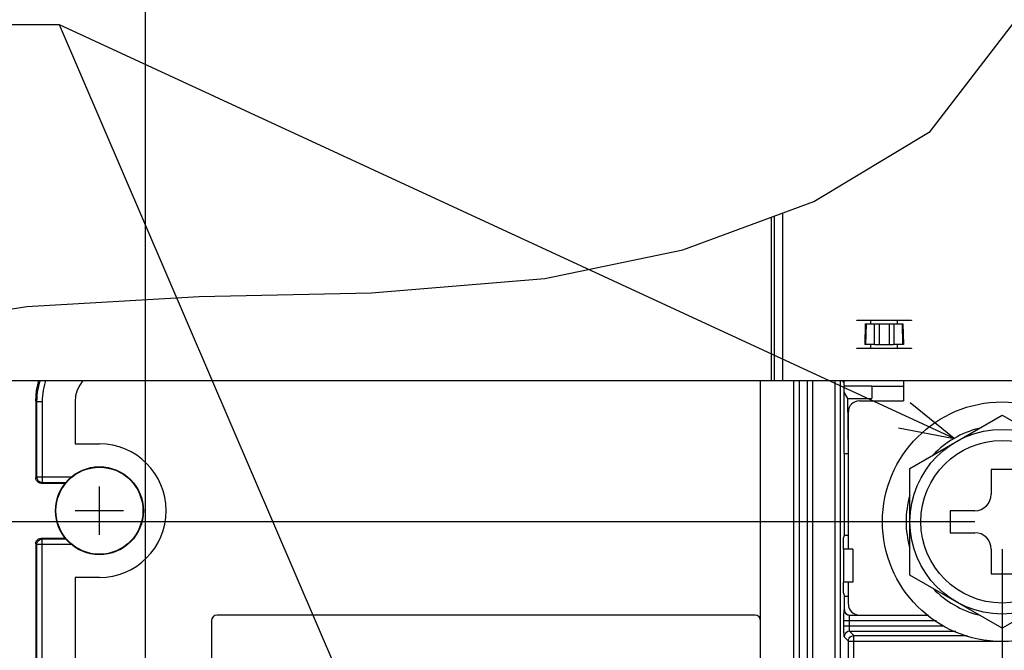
# Model space of a CAD drawing. Extents: x 30 to 410, y 34 to 287.
# Tile 28 of 50: x 188 to 224, y 79 to 102. Entities that reach past the tile are written whole.
import ezdxf

# ---------------------------------------------------------------- set-up
doc = ezdxf.new("R2010")
doc.units = 0
doc.header["$LTSCALE"] = 23.1
doc.layers.get('0').update_dxf_attribs({"linetype": 'CONTINUOUS'})
for name, color, linetype in [('ALL_CURVE', 7, 'CONTINUOUS'), ('ALL_DIM', 7, 'CONTINUOUS'), ('ALL_NOTE', 7, 'CONTINUOUS')]:
    doc.layers.add(name, color=color, linetype=linetype)
doc.dimstyles.get("Standard").update_dxf_attribs({"dimtxt": 2.5, "dimasz": 2.5, "dimexe": 1.25, "dimexo": 0.625, "dimtad": 1, "dimcen": 2.5, "dimazin": 3, "dimtfac": 1, "dimtmove": 0, "dimatfit": 3})

# ---------------------------------------------------------------- blocks, each defined once
blk = doc.blocks.new('_OPEN')
at = {"color": 0, "linetype": 'BYBLOCK'}
for p, q in [((0, 0), (-1, 0.25)), ((-1, -0.25), (0, 0)), ((-1, 0), (0, 0))]:
    blk.add_line(p, q, dxfattribs=at)
blk = doc.blocks.new('*D19')
at = {"layer": 'ALL_DIM', "color": 2, "linetype": 'CONTINUOUS'}
for p, q in [((223.444, 82.422), (223.444, 42.034)), ((204.244, 67.222), (204.244, 42.034)), ((204.244, 43.034), (213.844, 43.034)), ((223.444, 43.034), (213.844, 43.034))]:
    blk.add_line(p, q, dxfattribs=at)
at = {"layer": 'ALL_DIM', "color": 2, "linetype": 'CONTINUOUS', "xscale": 2, "yscale": 2, "zscale": 2, "rotation": 180}
blk.add_blockref('_OPEN', (204.244, 43.034), dxfattribs=at)
at = {"layer": 'ALL_DIM', "color": 2, "linetype": 'CONTINUOUS', "xscale": 2, "yscale": 2, "zscale": 2}
blk.add_blockref('_OPEN', (223.444, 43.034), dxfattribs=at)
blk = doc.blocks.new('*D20')
at = {"layer": 'ALL_DIM', "color": 2, "linetype": 'CONTINUOUS'}
for p, q in [((223.444, 82.422), (223.444, 42.034)), ((261.844, 82.422), (261.844, 42.034)), ((223.444, 43.034), (242.644, 43.034)), ((261.844, 43.034), (242.644, 43.034))]:
    blk.add_line(p, q, dxfattribs=at)
at = {"layer": 'ALL_DIM', "color": 2, "linetype": 'CONTINUOUS', "xscale": 2, "yscale": 2, "zscale": 2, "rotation": 180}
blk.add_blockref('_OPEN', (223.444, 43.034), dxfattribs=at)
at = {"layer": 'ALL_DIM', "color": 2, "linetype": 'CONTINUOUS', "xscale": 2, "yscale": 2, "zscale": 2}
blk.add_blockref('_OPEN', (261.844, 43.034), dxfattribs=at)
blk = doc.blocks.new('*D23')
at = {"layer": 'ALL_DIM', "color": 2, "linetype": 'CONTINUOUS'}
for p, q in [((222.444, 83.422), (173.202, 83.422)), ((174.202, 83.422), (174.202, 75.822)), ((174.202, 68.222), (174.202, 75.822)), ((203.244, 68.222), (173.202, 68.222))]:
    blk.add_line(p, q, dxfattribs=at)
at = {"layer": 'ALL_DIM', "color": 2, "linetype": 'CONTINUOUS', "xscale": 2, "yscale": 2, "zscale": 2}
for p, rotation in [((174.202, 83.422), 90), ((174.202, 68.222), 270)]:
    blk.add_blockref('_OPEN', p, dxfattribs=dict(at, rotation=rotation))
blk = doc.blocks.new('*D27')
at = {"layer": 'ALL_DIM', "color": 2, "linetype": 'CONTINUOUS'}
for p, q in [((192.244, 58.622), (192.244, 168.814)), ((242.664, 140.964), (242.664, 168.814)), ((192.244, 167.814), (217.454, 167.814)), ((242.664, 167.814), (217.454, 167.814))]:
    blk.add_line(p, q, dxfattribs=at)
at = {"layer": 'ALL_DIM', "color": 2, "linetype": 'CONTINUOUS', "xscale": 2, "yscale": 2, "zscale": 2, "rotation": 180}
blk.add_blockref('_OPEN', (192.244, 167.814), dxfattribs=at)
at = {"layer": 'ALL_DIM', "color": 2, "linetype": 'CONTINUOUS', "xscale": 2, "yscale": 2, "zscale": 2}
blk.add_blockref('_OPEN', (242.664, 167.814), dxfattribs=at)
blk = doc.blocks.new('*D31')
at = {"layer": 'ALL_DIM', "color": 2, "linetype": 'CONTINUOUS'}
for p, q in [((192.244, 58.622), (192.244, 181.99)), ((240.464, 175.772), (240.464, 181.99)), ((192.244, 180.99), (216.354, 180.99)), ((240.464, 180.99), (216.354, 180.99)), ((240.464, 150.964), (240.464, 173.764))]:
    blk.add_line(p, q, dxfattribs=at)
at = {"layer": 'ALL_DIM', "color": 2, "linetype": 'CONTINUOUS', "xscale": 2, "yscale": 2, "zscale": 2, "rotation": 180}
blk.add_blockref('_OPEN', (192.244, 180.99), dxfattribs=at)
at = {"layer": 'ALL_DIM', "color": 2, "linetype": 'CONTINUOUS', "xscale": 2, "yscale": 2, "zscale": 2}
blk.add_blockref('_OPEN', (240.464, 180.99), dxfattribs=at)
blk = doc.blocks.new('*D32')
at = {"layer": 'ALL_DIM', "color": 2, "linetype": 'CONTINUOUS'}
for p, q in [((192.244, 58.622), (192.244, 175.718)), ((241.664, 168.795), (241.664, 175.718)), ((192.244, 174.718), (216.954, 174.718)), ((241.664, 174.718), (216.954, 174.718)), ((241.664, 145.164), (241.664, 166.718))]:
    blk.add_line(p, q, dxfattribs=at)
at = {"layer": 'ALL_DIM', "color": 2, "linetype": 'CONTINUOUS', "xscale": 2, "yscale": 2, "zscale": 2, "rotation": 180}
blk.add_blockref('_OPEN', (192.244, 174.718), dxfattribs=at)
at = {"layer": 'ALL_DIM', "color": 2, "linetype": 'CONTINUOUS', "xscale": 2, "yscale": 2, "zscale": 2}
blk.add_blockref('_OPEN', (241.664, 174.718), dxfattribs=at)
blk = doc.blocks.new('*D35')
at = {"layer": 'ALL_DIM', "color": 2, "linetype": 'CONTINUOUS'}
for p, q in [((192.244, 58.622), (192.244, 188.933)), ((270.352, 140.964), (270.352, 188.933)), ((192.244, 187.933), (231.298, 187.933)), ((270.352, 187.933), (231.298, 187.933))]:
    blk.add_line(p, q, dxfattribs=at)
at = {"layer": 'ALL_DIM', "color": 2, "linetype": 'CONTINUOUS', "xscale": 2, "yscale": 2, "zscale": 2, "rotation": 180}
blk.add_blockref('_OPEN', (192.244, 187.933), dxfattribs=at)
at = {"layer": 'ALL_DIM', "color": 2, "linetype": 'CONTINUOUS', "xscale": 2, "yscale": 2, "zscale": 2}
blk.add_blockref('_OPEN', (270.352, 187.933), dxfattribs=at)
blk = doc.blocks.new('*D36')
at = {"layer": 'ALL_DIM', "color": 2, "linetype": 'CONTINUOUS'}
for p, q in [((192.244, 58.622), (192.244, 195.218)), ((269.336, 189.039), (269.336, 195.218)), ((192.244, 194.218), (230.79, 194.218)), ((269.336, 194.218), (230.79, 194.218)), ((269.336, 145.028), (269.336, 186.861))]:
    blk.add_line(p, q, dxfattribs=at)
at = {"layer": 'ALL_DIM', "color": 2, "linetype": 'CONTINUOUS', "xscale": 2, "yscale": 2, "zscale": 2, "rotation": 180}
blk.add_blockref('_OPEN', (192.244, 194.218), dxfattribs=at)
at = {"layer": 'ALL_DIM', "color": 2, "linetype": 'CONTINUOUS', "xscale": 2, "yscale": 2, "zscale": 2}
blk.add_blockref('_OPEN', (269.336, 194.218), dxfattribs=at)
blk = doc.blocks.new('*D39')
at = {"layer": 'ALL_DIM', "color": 2, "linetype": 'CONTINUOUS'}
for p, q in [((243.664, 139.964), (305.321, 139.964)), ((304.321, 139.964), (304.321, 98.793)), ((304.321, 57.622), (304.321, 98.793)), ((193.244, 57.622), (305.321, 57.622))]:
    blk.add_line(p, q, dxfattribs=at)
at = {"layer": 'ALL_DIM', "color": 2, "linetype": 'CONTINUOUS', "xscale": 2, "yscale": 2, "zscale": 2}
for p, rotation in [((304.321, 139.964), 90), ((304.321, 57.622), 270)]:
    blk.add_blockref('_OPEN', p, dxfattribs=dict(at, rotation=rotation))

msp = doc.modelspace()

# ---------------------------------------------------------------- linework, layer by layer
at = {"color": 7, "linetype": 'CONTINUOUS'}
for p, q in [((220.819, 97.627), (227.688, 106.549)), ((216.589, 95.078), (220.819, 97.627)), ((211.812, 93.32), (216.589, 95.078)), ((206.79, 92.27), (211.812, 93.32)), ((200.471, 91.754), (206.79, 92.27)), ((187.913, 91.25), (194.193, 91.617)), ((194.193, 91.617), (200.471, 91.754)), ((184.665, 90.765), (187.913, 91.25)), ((219.844, 90.762), (219.844, 90.742)), ((218.457, 90.622), (218.444, 89.877)), ((218.457, 90.622), (219.831, 90.622)), ((218.484, 90.622), (218.471, 89.875)), ((218.786, 90.622), (218.786, 89.866)), ((218.959, 90.622), (218.959, 89.864)), ((219.328, 90.622), (219.328, 89.864)), ((219.502, 90.622), (219.502, 89.866)), ((219.804, 90.622), (219.817, 89.875)), ((219.831, 90.622), (219.844, 89.877)), ((218.786, 89.866), (218.471, 89.875)), ((219.328, 89.864), (218.959, 89.864)), ((219.817, 89.875), (219.502, 89.866)), ((214.647, 75.218), (214.647, 88.562)), ((216.047, 88.562), (216.047, 76.027)), ((216.34, 88.562), (216.34, 75.906)), ((216.54, 88.562), (216.54, 75.906)), ((217.347, 88.562), (217.347, 76.106)), ((217.547, 88.562), (217.547, 76.106)), ((217.604, 88.562), (217.677, 88.489)), ((217.686, 88.562), (217.677, 88.489)), ((217.677, 88.489), (217.677, 88.422)), ((217.677, 88.422), (217.694, 88.369)), ((217.694, 88.138), (217.694, 88.369)), ((217.694, 88.369), (218.694, 88.369)), ((218.694, 88.369), (218.698, 88.359)), ((218.694, 88.369), (218.694, 87.905)), ((218.698, 88.359), (218.698, 87.902)), ((218.698, 88.359), (219.844, 88.359)), ((219.844, 88.562), (219.844, 87.822)), ((217.826, 87.902), (217.687, 88.138)), ((217.687, 85.902), (217.687, 88.138)), ((217.826, 87.905), (218.694, 87.905)), ((217.844, 85.902), (217.826, 87.902)), ((217.826, 87.902), (218.698, 87.902)), ((218.694, 87.905), (218.698, 87.902)), ((188.244, 87.822), (188.244, 85.022)), ((188.275, 87.79), (188.244, 87.822)), ((188.275, 87.79), (188.275, 85.053)), ((189.675, 87.791), (189.675, 86.253)), ((218.244, 87.822), (219.844, 87.822)), ((217.844, 82.422), (217.844, 87.422)), ((220.084, 85.361), (223.444, 87.301)), ((223.444, 87.301), (226.804, 85.361)), ((189.675, 86.253), (190.564, 86.253)), ((217.687, 85.902), (217.844, 85.902)), ((217.698, 82.926), (217.698, 85.902)), ((220.084, 81.482), (220.084, 85.361)), ((188.244, 85.022), (188.275, 85.053)), ((188.275, 85.053), (189.549, 85.053)), ((223.844, 85.322), (223.044, 85.322)), ((223.044, 85.322), (223.044, 84.422)), ((188.444, 84.822), (188.475, 84.853)), ((188.444, 84.822), (189.315, 84.822)), ((188.475, 84.853), (189.344, 84.853)), ((222.444, 83.822), (221.544, 83.822)), ((221.544, 83.822), (221.544, 83.022)), ((217.663, 82.822), (217.698, 82.926)), ((217.698, 82.926), (217.844, 82.926)), ((221.544, 83.022), (222.444, 83.022)), ((188.275, 82.59), (188.244, 82.622)), ((188.244, 82.622), (188.244, 71.822)), ((188.275, 82.59), (188.275, 71.853)), ((189.549, 82.59), (188.275, 82.59)), ((188.475, 82.79), (188.444, 82.822)), ((188.444, 82.822), (189.316, 82.822)), ((188.475, 71.653), (188.475, 82.79)), ((189.345, 82.79), (188.475, 82.79)), ((217.661, 82.423), (217.663, 82.822)), ((217.661, 82.423), (217.66, 82.422)), ((218.004, 82.422), (217.66, 82.422)), ((217.663, 82.422), (217.663, 81.222)), ((218.004, 82.422), (218.004, 81.222)), ((223.044, 82.422), (223.044, 81.522)), ((223.444, 79.542), (220.084, 81.482)), ((223.044, 81.522), (223.844, 81.522)), ((226.804, 81.482), (223.444, 79.542)), ((189.675, 81.39), (189.675, 73.053)), ((190.564, 81.39), (189.675, 81.39)), ((217.661, 81.22), (217.66, 81.222)), ((218.004, 81.222), (217.66, 81.222)), ((217.663, 80.822), (217.661, 81.22)), ((217.844, 80.422), (217.844, 81.222)), ((217.663, 80.822), (217.698, 80.717)), ((217.698, 80.222), (217.698, 80.717)), ((217.698, 80.717), (217.844, 80.717)), ((214.447, 80.018), (194.847, 80.018)), ((217.687, 80.211), (217.698, 80.222)), ((217.887, 80.011), (217.897, 80.022)), ((220.766, 80.011), (217.887, 80.011)), ((217.897, 80.022), (220.75, 80.022)), ((194.647, 79.818), (194.647, 75.418)), ((221.055, 79.811), (217.68, 79.811)), ((217.68, 79.632), (217.68, 79.811)), ((217.68, 79.632), (221.315, 79.632)), ((217.88, 79.632), (217.88, 79.811)), ((218.041, 79.278), (217.887, 79.432)), ((217.887, 79.432), (221.758, 79.432)), ((218.041, 79.278), (222.163, 79.278)), ((218.041, 76.227), (218.041, 79.278)), ((217.841, 79.078), (217.687, 79.232)), ((217.841, 79.078), (223.305, 79.078)), ((217.841, 76.227), (217.841, 79.078))]:
    msp.add_line(p, q, dxfattribs=at)
at = {"color": 3, "linetype": 'CONTINUOUS'}
for p, q in [((215.044, 88.562), (215.044, 94.509)), ((215.144, 94.546), (215.144, 88.562)), ((215.444, 94.656), (215.444, 88.562)), ((218.144, 90.742), (218.144, 90.762)), ((218.144, 90.762), (220.144, 90.762)), ((218.664, 90.742), (218.144, 90.742)), ((218.664, 90.622), (218.664, 90.742)), ((219.624, 90.742), (219.624, 90.622)), ((220.144, 90.742), (219.624, 90.742)), ((220.144, 90.762), (220.144, 90.742)), ((218.144, 89.722), (218.144, 89.742)), ((218.144, 89.742), (218.664, 89.742)), ((220.144, 89.722), (218.144, 89.722)), ((218.664, 89.742), (218.664, 89.869)), ((219.624, 89.869), (219.624, 89.742)), ((219.624, 89.742), (220.144, 89.742)), ((220.144, 89.742), (220.144, 89.722)), ((183.644, 88.562), (283.644, 88.562))]:
    msp.add_line(p, q, dxfattribs=at)
at = {"color": 7, "linetype": 'CONTINUOUS'}
for points in [[(218.471, 89.875), (218.456, 89.876), (218.447, 89.876), (218.444, 89.877)], [(218.959, 89.864), (218.908, 89.864), (218.859, 89.864), (218.818, 89.865), (218.786, 89.866)], [(219.502, 89.866), (219.47, 89.865), (219.428, 89.864), (219.38, 89.864), (219.328, 89.864)], [(219.844, 89.877), (219.841, 89.876), (219.832, 89.876), (219.817, 89.875)], [(188.244, 87.822), (188.273, 88.197), (188.361, 88.562)], [(188.403, 88.562), (188.373, 88.466), (188.343, 88.356), (188.319, 88.244), (188.3, 88.132), (188.286, 88.018), (188.278, 87.905), (188.275, 87.79)], [(188.605, 88.562), (188.588, 88.512), (188.558, 88.411), (188.533, 88.31), (188.512, 88.207), (188.496, 88.104), (188.485, 87.999), (188.478, 87.895), (188.475, 87.79)], [(189.964, 88.562), (189.843, 88.396), (189.75, 88.204), (189.694, 88), (189.675, 87.791)], [(215.847, 88.562), (215.847, 88.23), (215.847, 87.808), (215.847, 87.355), (215.847, 86.868), (215.847, 76.027)], [(188.475, 87.79), (188.359, 87.79), (188.315, 87.79), (188.286, 87.79), (188.275, 87.79)], [(188.475, 87.79), (188.475, 87.161), (188.475, 86.495), (188.475, 85.793), (188.475, 84.853)], [(188.444, 84.822), (188.392, 84.828), (188.344, 84.848), (188.302, 84.88), (188.271, 84.922), (188.251, 84.97), (188.244, 85.022)], [(188.275, 85.053), (188.282, 85.002), (188.302, 84.954), (188.334, 84.912), (188.375, 84.88), (188.423, 84.86), (188.475, 84.853)], [(188.244, 82.622), (188.251, 82.673), (188.271, 82.722), (188.302, 82.763), (188.344, 82.795), (188.392, 82.815), (188.444, 82.822)], [(188.275, 82.59), (188.282, 82.641), (188.302, 82.69), (188.334, 82.731), (188.375, 82.763), (188.423, 82.783), (188.475, 82.79)], [(217.68, 79.811), (217.68, 79.899), (217.681, 79.983), (217.682, 80.058), (217.683, 80.121), (217.684, 80.169), (217.685, 80.2), (217.687, 80.211)], [(217.887, 80.011), (217.825, 80.021), (217.769, 80.049), (217.725, 80.093), (217.697, 80.149), (217.687, 80.211)], [(217.698, 80.222), (217.704, 80.17), (217.724, 80.122), (217.756, 80.08), (217.797, 80.048), (217.846, 80.028), (217.897, 80.022)], [(217.88, 79.811), (217.88, 79.855), (217.881, 79.897), (217.882, 79.935), (217.883, 79.966), (217.884, 79.99), (217.885, 80.005), (217.887, 80.011)], [(217.687, 79.232), (217.685, 79.243), (217.684, 79.274), (217.683, 79.322), (217.682, 79.385), (217.681, 79.46), (217.68, 79.544), (217.68, 79.632)], [(217.887, 79.432), (217.885, 79.438), (217.884, 79.453), (217.883, 79.477), (217.882, 79.509), (217.881, 79.546), (217.88, 79.588), (217.88, 79.632)], [(217.887, 79.432), (217.825, 79.422), (217.769, 79.394), (217.725, 79.35), (217.697, 79.294), (217.687, 79.232)], [(217.841, 79.078), (217.848, 79.13), (217.868, 79.178), (217.899, 79.22), (217.941, 79.252), (217.989, 79.272), (218.041, 79.278)]]:
    msp.add_lwpolyline(points, dxfattribs=at)
for centre, radius in [((223.444, 83.422), 4.36), ((223.444, 83.422), 3.36), ((223.444, 83.422), 2.96), ((190.564, 83.822), 1.6), ((190.564, 83.822), 1.584)]:
    msp.add_circle(centre, radius, dxfattribs=at)
for centre, radius, start, end in [((218.244, 87.422), 0.4, 90, 180), ((223.444, 83.422), 3.5, 104.1203, 135.8813), ((190.564, 83.822), 2.431, 270, 90), ((223.444, 83.422), 3.5, 164.1187, 195.8813), ((222.444, 84.422), 0.6, 270, 360), ((222.444, 82.422), 0.6, 0, 90), ((223.444, 83.422), 3.5, 224.1187, 255.8797), ((218.244, 80.422), 0.4, 180, 270), ((194.847, 79.818), 0.2, 90, 180), ((214.447, 79.818), 0.2, 0, 90)]:
    msp.add_arc(centre, radius, start, end, dxfattribs=at)
at = {"layer": 'ALL_CURVE', "color": 40, "linetype": 'CONTINUOUS'}
for p, q in [((190.564, 82.942), (190.564, 84.702)), ((191.444, 83.822), (189.684, 83.822))]:
    msp.add_line(p, q, dxfattribs=at)
at = {"layer": 'ALL_NOTE', "color": 2, "linetype": 'CONTINUOUS'}
for p, q in [((188.863, 101.506), (152.743, 101.506)), ((188.863, 101.506), (152.743, 101.506)), ((189.113, 101.506), (188.863, 101.506)), ((189.113, 101.506), (188.863, 101.506)), ((221.694, 86.453), (189.113, 101.506)), ((202.195, 71.059), (189.113, 101.506))]:
    msp.add_line(p, q, dxfattribs=at)
msp.add_lwpolyline([(219.669, 86.838), (221.694, 86.453), (220.088, 87.745)], dxfattribs=at)

# ---------------------------------------------------------------- dimensions: what is measured, and where the dimension line sits
at = {"layer": 'ALL_DIM', "color": 2, "linetype": 'CONTINUOUS'}
for base, p1, p2, angle, picture, middle in [((192.244, 194.218), (269.336, 145.028), (192.244, 58.622), 180, '*D36', (225.606, 194.918)), ((192.244, 187.933), (270.352, 140.964), (192.244, 58.622), 180, '*D35', (225.263, 188.633)), ((192.244, 180.99), (240.464, 150.964), (192.244, 58.622), 180, '*D31', (213.018, 181.69)), ((192.244, 174.718), (241.664, 145.164), (192.244, 58.622), 180, '*D32', (213.018, 175.418)), ((304.321, 139.964), (193.244, 57.622), (243.664, 139.964), 90, '*D39', (303.621, 94.811)), ((174.202, 83.422), (203.244, 68.222), (222.444, 83.422), 90, '*D23', (173.502, 73.464))]:
    dim = msp.add_linear_dim(base=base, p1=p1, p2=p2, angle=angle, dimstyle='Standard', dxfattribs=at)
    dim.commit()
    dim.dimension.update_dxf_attribs({"geometry": picture, "text_midpoint": middle, "dimtype": 128})
for base, p1, p2, picture, middle in [((242.664, 167.814), (192.244, 58.622), (242.664, 140.964), '*D27', (213.148, 168.514)), ((223.444, 43.034), (204.244, 67.222), (223.444, 82.422), '*D19', (210.608, 43.734)), ((261.844, 43.034), (223.444, 82.422), (261.844, 82.422), '*D20', (232.112, 43.734))]:
    dim = msp.add_linear_dim(base=base, p1=p1, p2=p2, dimstyle='Standard', dxfattribs=at)
    dim.commit()
    dim.dimension.update_dxf_attribs({"geometry": picture, "text_midpoint": middle, "dimtype": 128})

doc.saveas('drawing.dxf')
